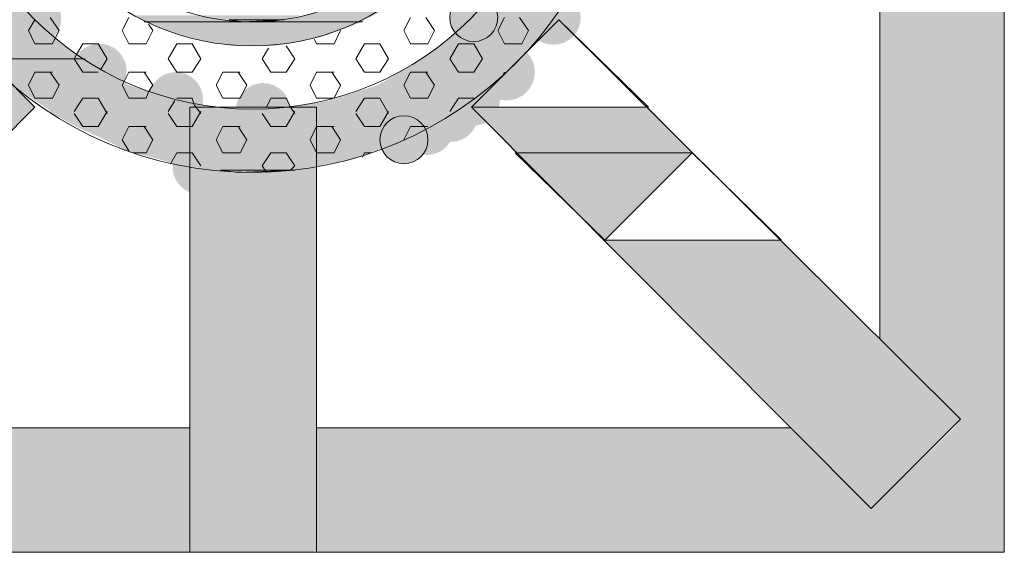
# Model space of a CAD drawing. Extents: x 3940905 to 4145695, y 925352 to 1109797.
# Tile 142 of 256: x 3953513 to 3953743, y 1099360 to 1099484. Entities that reach past the tile are written whole.
import ezdxf

# ---------------------------------------------------------------- set-up
doc = ezdxf.new("R2010")
doc.units = 0
doc.header["$LTSCALE"] = 750
doc.header["$MEASUREMENT"] = 0
doc.layers.add('CKD Equipments', color=252, linetype='CONTINUOUS', lineweight=0)

msp = doc.modelspace()

# ---------------------------------------------------------------- hatches: boundary and pattern name
at = {"layer": 'CKD Equipments', "true_color": 0xffffff}
h = msp.add_hatch(color=7, dxfattribs=at)
h.paths.add_polyline_path([(3953713.56, 1099409.97), (3953742.56, 1099520.39), (3953713.56, 1099520.39)])
h.paths.add_polyline_path([(3953742.56, 1099409.97), (3953713.56, 1099409.97), (3953742.56, 1099520.39)])
at = {"layer": 'CKD Equipments', "true_color": 0x808080}
h = msp.add_hatch(color=8, dxfattribs=at)
edge = h.paths.add_edge_path(flags=16)
edge.add_arc((3953516.65, 1099484.51), 6.11, 0, 360)
h = msp.add_hatch(color=8, dxfattribs=at)
edge = h.paths.add_edge_path(flags=16)
edge.add_arc((3953618.92, 1099484.77), 5.6, 0, 360)
h = msp.add_hatch(color=8, dxfattribs=at)
h.paths.add_polyline_path([(3953635.71, 1099482.22), (3953624.52, 1099490.87), (3953641.82, 1099490.87)])
h.paths.add_polyline_path([(3953616.38, 1099482.22), (3953635.71, 1099482.22), (3953624.52, 1099490.87)])
h = msp.add_hatch(color=8, dxfattribs=at)
edge = h.paths.add_edge_path(flags=16)
edge.add_arc((3953637.49, 1099484.77), 6.36, 0, 360)
h = msp.add_hatch(color=8, dxfattribs=at)
h.paths.add_polyline_path([(3953518.68, 1099482.22), (3953496.81, 1099485.28), (3953515.63, 1099485.28)])
h.paths.add_polyline_path([(3953499.35, 1099482.22), (3953518.68, 1099482.22), (3953496.81, 1099485.28)])
h = msp.add_hatch(color=8, dxfattribs=at)
h.paths.add_polyline_path([(3953563.97, 1099483.75), (3953540.05, 1099485.28), (3953555.32, 1099485.28)])
h.paths.add_polyline_path([(3953542.09, 1099483.75), (3953563.97, 1099483.75), (3953540.05, 1099485.28)])
h = msp.add_hatch(color=8, dxfattribs=at)
h.paths.add_polyline_path([(3953574.65, 1099484.26), (3953555.32, 1099485.28), (3953578.72, 1099485.28)])
h.paths.add_polyline_path([(3953561.93, 1099484.26), (3953574.65, 1099484.26), (3953555.32, 1099485.28)])
h = msp.add_hatch(color=8, dxfattribs=at)
h.paths.add_polyline_path([(3953593.48, 1099484.26), (3953584.32, 1099486.3), (3953597.55, 1099486.3)])
h.paths.add_polyline_path([(3953574.65, 1099484.26), (3953593.48, 1099484.26), (3953584.32, 1099486.3)])
at = {"layer": 'CKD Equipments', "true_color": 0xff0000}
h = msp.add_hatch(color=1, dxfattribs=at)
h.paths.add_polyline_path([(3953516.65, 1099463.91), (3953475.44, 1099463.91), (3953496.3, 1099484.26)])
h.paths.add_polyline_path([(3953465.26, 1099453.22), (3953516.65, 1099463.91), (3953475.44, 1099463.91)])
h.paths.add_polyline_path([(3953506.47, 1099453.22), (3953465.26, 1099453.22), (3953516.65, 1099463.91)])
at = {"layer": 'CKD Equipments', "true_color": 0x808080}
h = msp.add_hatch(color=8, dxfattribs=at)
h.paths.add_polyline_path([(3953583.3, 1099480.19), (3953542.09, 1099483.75), (3953592.97, 1099483.75)])
h.paths.add_polyline_path([(3953551.76, 1099480.19), (3953583.3, 1099480.19), (3953542.09, 1099483.75)])
h = msp.add_hatch(color=8, dxfattribs=at)
h.paths.add_polyline_path([(3953592.97, 1099483.75), (3953574.65, 1099484.26), (3953593.48, 1099484.26)])
h.paths.add_polyline_path([(3953567.53, 1099483.75), (3953592.97, 1099483.75), (3953574.65, 1099484.26)])
h = msp.add_hatch(color=8, dxfattribs=at)
h.paths.add_polyline_path([(3953527.84, 1099475.1), (3953499.35, 1099482.22), (3953518.68, 1099482.22)])
h.paths.add_polyline_path([(3953504.95, 1099475.1), (3953527.84, 1099475.1), (3953499.35, 1099482.22)])
h = msp.add_hatch(color=8, dxfattribs=at)
h.paths.add_polyline_path([(3953634.18, 1099480.19), (3953616.38, 1099482.22), (3953635.71, 1099482.22)])
h.paths.add_polyline_path([(3953613.32, 1099480.19), (3953634.18, 1099480.19), (3953616.38, 1099482.22)])
h = msp.add_hatch(color=8, dxfattribs=at)
edge = h.paths.add_edge_path(flags=16)
edge.add_arc((3953531.66, 1099472.3), 6.35, 0, 360)
h = msp.add_hatch(color=8, dxfattribs=at)
h.paths.add_polyline_path([(3953572.62, 1099478.15), (3953551.76, 1099480.19), (3953583.3, 1099480.19)])
h.paths.add_polyline_path([(3953562.44, 1099478.15), (3953572.62, 1099478.15), (3953551.76, 1099480.19)])
h = msp.add_hatch(color=8, dxfattribs=at)
h.paths.add_polyline_path([(3953629.1, 1099475.1), (3953613.32, 1099480.19), (3953634.18, 1099480.19)])
h.paths.add_polyline_path([(3953606.71, 1099475.1), (3953629.1, 1099475.1), (3953613.32, 1099480.19)])
h = msp.add_hatch(color=8, dxfattribs=at)
edge = h.paths.add_edge_path(flags=16)
edge.add_arc((3953626.55, 1099472.05), 6.61, 0, 360)
h = msp.add_hatch(color=8, dxfattribs=at)
h.paths.add_polyline_path([(3953538.53, 1099469), (3953505.46, 1099475.1), (3953528.35, 1099475.1)])
h.paths.add_polyline_path([(3953511.56, 1099469), (3953538.53, 1099469), (3953505.46, 1099475.1)])
h = msp.add_hatch(color=8, dxfattribs=at)
h.paths.add_polyline_path([(3953625.03, 1099470.52), (3953606.71, 1099475.1), (3953629.1, 1099475.1)])
h.paths.add_polyline_path([(3953599.08, 1099470.52), (3953625.03, 1099470.52), (3953606.71, 1099475.1)])
h = msp.add_hatch(color=8, dxfattribs=at)
edge = h.paths.add_edge_path(flags=16)
edge.add_arc((3953549.47, 1099465.69), 6.35, 0, 360)
h = msp.add_hatch(color=8, dxfattribs=at)
edge = h.paths.add_edge_path(flags=16)
edge.add_arc((3953618.92, 1099465.69), 6.11, 0, 360)
h = msp.add_hatch(color=8, dxfattribs=at)
edge = h.paths.add_edge_path(flags=16)
edge.add_arc((3953569.82, 1099463.14), 6.35, 0, 360)
h = msp.add_hatch(color=8, dxfattribs=at)
h.paths.add_polyline_path([(3953623.5, 1099469), (3953599.08, 1099470.52), (3953625.03, 1099470.52)])
h.paths.add_polyline_path([(3953596.53, 1099469), (3953623.5, 1099469), (3953599.08, 1099470.52)])
h = msp.add_hatch(color=8, dxfattribs=at)
h.paths.add_polyline_path([(3953547.18, 1099466.45), (3953511.56, 1099469), (3953538.53, 1099469)])
h.paths.add_polyline_path([(3953515.12, 1099466.45), (3953547.18, 1099466.45), (3953511.56, 1099469)])
h = msp.add_hatch(color=8, dxfattribs=at)
h.paths.add_polyline_path([(3953618.41, 1099465.43), (3953596.53, 1099469), (3953623.5, 1099469)])
h.paths.add_polyline_path([(3953585.34, 1099465.43), (3953618.41, 1099465.43), (3953596.53, 1099469)])
h = msp.add_hatch(color=8, dxfattribs=at)
edge = h.paths.add_edge_path(flags=16)
edge.add_arc((3953613.58, 1099462.13), 6.35, 0, 360)
h = msp.add_hatch(color=8, dxfattribs=at)
h.paths.add_polyline_path([(3953549.72, 1099465.43), (3953515.12, 1099466.45), (3953547.18, 1099466.45)])
h.paths.add_polyline_path([(3953516.65, 1099465.43), (3953549.72, 1099465.43), (3953515.12, 1099466.45)])
h = msp.add_hatch(color=8, dxfattribs=at)
h.paths.add_polyline_path([(3953561.42, 1099463.4), (3953516.65, 1099465.43), (3953549.72, 1099465.43)])
h.paths.add_polyline_path([(3953519.7, 1099463.4), (3953561.42, 1099463.4), (3953516.65, 1099465.43)])
h = msp.add_hatch(color=8, dxfattribs=at)
h.paths.add_polyline_path([(3953615.87, 1099463.4), (3953585.34, 1099465.43), (3953618.41, 1099465.43)])
h.paths.add_polyline_path([(3953573.64, 1099463.4), (3953615.87, 1099463.4), (3953585.34, 1099465.43)])
h = msp.add_hatch(color=8, dxfattribs=at)
edge = h.paths.add_edge_path(flags=16)
edge.add_arc((3953607.98, 1099459.07), 6.35, 0, 360)
h = msp.add_hatch(color=8, dxfattribs=at)
h.paths.add_polyline_path([(3953614.34, 1099462.38), (3953519.7, 1099463.4), (3953615.87, 1099463.4)])
h.paths.add_polyline_path([(3953520.72, 1099462.38), (3953614.34, 1099462.38), (3953519.7, 1099463.4)])
h = msp.add_hatch(color=8, dxfattribs=at)
h.paths.add_polyline_path([(3953608.24, 1099459.33), (3953520.72, 1099462.38), (3953614.34, 1099462.38)])
h.paths.add_polyline_path([(3953526.32, 1099459.33), (3953608.24, 1099459.33), (3953520.72, 1099462.38)])
at = {"layer": 'CKD Equipments', "true_color": 0xff0000}
h = msp.add_hatch(color=1, dxfattribs=at)
h.paths.add_polyline_path([(3953552.77, 1099412.01), (3953582.29, 1099463.91), (3953552.77, 1099463.91)])
h.paths.add_polyline_path([(3953582.29, 1099412.01), (3953552.77, 1099412.01), (3953582.29, 1099463.91)])
h = msp.add_hatch(color=1, dxfattribs=at)
h.paths.add_polyline_path([(3953628.59, 1099453.22), (3953659.63, 1099463.91), (3953618.41, 1099463.91)])
h.paths.add_polyline_path([(3953669.8, 1099453.22), (3953628.59, 1099453.22), (3953659.63, 1099463.91)])
at = {"layer": 'CKD Equipments', "true_color": 0x808080}
h = msp.add_hatch(color=8, dxfattribs=at)
edge = h.paths.add_edge_path(flags=16)
edge.add_arc((3953602.64, 1099456.28), 5.6, 0, 360)
h = msp.add_hatch(color=8, dxfattribs=at)
h.paths.add_polyline_path([(3953603.15, 1099456.28), (3953526.32, 1099459.33), (3953608.24, 1099459.33)])
h.paths.add_polyline_path([(3953532.93, 1099456.28), (3953603.15, 1099456.28), (3953526.32, 1099459.33)])
h = msp.add_hatch(color=8, dxfattribs=at)
h.paths.add_polyline_path([(3953596.02, 1099453.73), (3953532.93, 1099456.28), (3953603.15, 1099456.28)])
h.paths.add_polyline_path([(3953538.02, 1099453.73), (3953596.02, 1099453.73), (3953532.93, 1099456.28)])
h = msp.add_hatch(color=8, dxfattribs=at)
edge = h.paths.add_edge_path(flags=16)
edge.add_arc((3953555.06, 1099449.92), 6.35, 0, 360)
h = msp.add_hatch(color=8, dxfattribs=at)
h.paths.add_polyline_path([(3953590.43, 1099451.7), (3953538.02, 1099453.73), (3953596.02, 1099453.73)])
h.paths.add_polyline_path([(3953545.65, 1099451.7), (3953590.43, 1099451.7), (3953538.02, 1099453.73)])
h = msp.add_hatch(color=8, dxfattribs=at)
h.paths.add_polyline_path([(3953582.79, 1099450.17), (3953545.65, 1099451.7), (3953590.43, 1099451.7)])
h.paths.add_polyline_path([(3953551.25, 1099450.17), (3953582.79, 1099450.17), (3953545.65, 1099451.7)])
h = msp.add_hatch(color=8, dxfattribs=at)
h.paths.add_polyline_path([(3953577.2, 1099449.15), (3953551.25, 1099450.17), (3953582.79, 1099450.17)])
h.paths.add_polyline_path([(3953559.9, 1099449.15), (3953577.2, 1099449.15), (3953551.25, 1099450.17)])
h = msp.add_hatch(color=8, dxfattribs=at)
h.paths.add_polyline_path([(3953691.17, 1099391.15), (3953690.66, 1099432.87), (3953649.45, 1099432.87)])
h.paths.add_polyline_path([(3953732.39, 1099391.15), (3953691.17, 1099391.15), (3953690.66, 1099432.87)])
h = msp.add_hatch(color=8, dxfattribs=at)
h.paths.add_polyline_path([(3953552.77, 1099360.11), (3953582.29, 1099412.01), (3953552.77, 1099412.01)])
h.paths.add_polyline_path([(3953582.29, 1099360.11), (3953552.77, 1099360.11), (3953582.29, 1099412.01)])
at = {"layer": 'CKD Equipments', "true_color": 0xffffff}
h = msp.add_hatch(color=7, dxfattribs=at)
h.paths.add_polyline_path([(3953732.39, 1099391.15), (3953742.56, 1099409.97), (3953713.56, 1099409.97)])
h.paths.add_polyline_path([(3953742.56, 1099391.15), (3953732.39, 1099391.15), (3953742.56, 1099409.97)])
h = msp.add_hatch(color=7, dxfattribs=at)
h.paths.add_polyline_path([(3953423.54, 1099370.29), (3953552.77, 1099389.11), (3953442.36, 1099389.11)])
h.paths.add_polyline_path([(3953552.77, 1099370.29), (3953423.54, 1099370.29), (3953552.77, 1099389.11)])
h = msp.add_hatch(color=7, dxfattribs=at)
h.paths.add_polyline_path([(3953582.29, 1099370.29), (3953692.7, 1099389.11), (3953582.29, 1099389.11)])
h.paths.add_polyline_path([(3953711.52, 1099370.29), (3953582.29, 1099370.29), (3953692.7, 1099389.11)])
at = {"layer": 'CKD Equipments', "true_color": 0x808080}
h = msp.add_hatch(color=8, dxfattribs=at)
h.paths.add_polyline_path([(3953711.52, 1099370.29), (3953732.39, 1099391.15), (3953691.17, 1099391.15)])
h.paths.add_polyline_path([(3953732.39, 1099391.15), (3953711.52, 1099370.29)], flags=16)
at = {"layer": 'CKD Equipments', "true_color": 0xffffff}
h = msp.add_hatch(color=7, dxfattribs=at)
h.paths.add_polyline_path([(3953711.52, 1099370.29), (3953742.56, 1099389.11), (3953730.86, 1099389.11)])
h.paths.add_polyline_path([(3953742.56, 1099370.29), (3953711.52, 1099370.29), (3953742.56, 1099389.11)])
h = msp.add_hatch(color=7, dxfattribs=at)
h.paths.add_polyline_path([(3953730.86, 1099389.11), (3953742.56, 1099391.15), (3953732.39, 1099391.15)])
h.paths.add_polyline_path([(3953742.56, 1099389.11), (3953730.86, 1099389.11), (3953742.56, 1099391.15)])
h = msp.add_hatch(color=7, dxfattribs=at)
h.paths.add_polyline_path([(3953392.5, 1099360.11), (3953552.77, 1099370.29), (3953392.5, 1099370.29)])
h.paths.add_polyline_path([(3953552.77, 1099360.11), (3953392.5, 1099360.11), (3953552.77, 1099370.29)])
h = msp.add_hatch(color=7, dxfattribs=at)
h.paths.add_polyline_path([(3953582.29, 1099360.11), (3953742.56, 1099370.29), (3953582.29, 1099370.29)])
h.paths.add_polyline_path([(3953742.56, 1099360.11), (3953582.29, 1099360.11), (3953742.56, 1099370.29)])

# ---------------------------------------------------------------- linework, layer by layer
at = {"layer": 'CKD Equipments', "color": 8, "true_color": 0x808080}
for p, q in [((3953742.56, 1099710.17), (3953742.56, 1099360.11)), ((3953713.56, 1099520.39), (3953713.56, 1099409.97)), ((3953516.65, 1099463.91), (3953496.3, 1099484.26)), ((3953516.65, 1099484.26), (3953515.12, 1099481.72)), ((3953520.21, 1099484.77), (3953522.25, 1099481.72)), ((3953538.53, 1099484.77), (3953537, 1099481.72)), ((3953542.09, 1099483.75), (3953564.99, 1099483.75)), ((3953564.99, 1099483.75), (3953542.09, 1099483.75)), ((3953542.09, 1099483.75), (3953542.09, 1099483.75)), ((3953564.99, 1099483.75), (3953542.09, 1099483.75)), ((3953542.09, 1099483.75), (3953563.97, 1099483.75)), ((3953543.11, 1099483.24), (3953544.13, 1099481.72)), ((3953564.99, 1099483.75), (3953561.93, 1099484.26)), ((3953561.93, 1099484.26), (3953574.65, 1099484.26)), ((3953563.97, 1099483.75), (3953564.99, 1099483.75)), ((3953574.65, 1099484.26), (3953564.99, 1099483.75)), ((3953564.99, 1099483.75), (3953564.99, 1099483.75)), ((3953592.97, 1099483.75), (3953564.99, 1099483.75)), ((3953564.99, 1099483.75), (3953567.53, 1099483.75)), ((3953567.53, 1099483.75), (3953567.53, 1099483.75)), ((3953567.53, 1099483.75), (3953592.97, 1099483.75)), ((3953592.97, 1099483.75), (3953567.53, 1099483.75)), ((3953567.53, 1099483.75), (3953592.97, 1099483.75)), ((3953567.53, 1099483.75), (3953567.53, 1099483.75)), ((3953604.17, 1099484.77), (3953602.64, 1099481.72)), ((3953607.73, 1099484.77), (3953609.76, 1099481.72)), ((3953618.41, 1099463.91), (3953638.76, 1099484.26)), ((3953626.04, 1099484.77), (3953624.52, 1099481.72)), ((3953629.61, 1099484.77), (3953631.64, 1099481.72)), ((3953638.76, 1099484.26), (3953732.39, 1099391.15)), ((3953515.12, 1099481.72), (3953516.65, 1099478.66)), ((3953522.25, 1099481.72), (3953521.23, 1099479.68)), ((3953537, 1099481.72), (3953538.53, 1099478.66)), ((3953544.13, 1099481.72), (3953542.6, 1099478.66)), ((3953587.88, 1099481.72), (3953586.36, 1099478.66)), ((3953602.64, 1099481.72), (3953604.17, 1099478.66)), ((3953609.76, 1099481.72), (3953608.24, 1099478.66)), ((3953624.52, 1099481.72), (3953626.04, 1099478.66)), ((3953631.64, 1099481.72), (3953630.11, 1099478.66)), ((3953520.72, 1099478.66), (3953516.65, 1099478.66)), ((3953521.23, 1099479.68), (3953520.72, 1099478.66)), ((3953527.84, 1099478.66), (3953526.32, 1099476.12)), ((3953531.4, 1099478.66), (3953527.84, 1099478.66)), ((3953531.4, 1099478.66), (3953533.44, 1099475.1)), ((3953542.6, 1099478.66), (3953538.53, 1099478.66)), ((3953549.72, 1099478.66), (3953547.69, 1099475.1)), ((3953553.28, 1099478.66), (3953549.72, 1099478.66)), ((3953553.28, 1099478.66), (3953555.32, 1099475.1)), ((3953581.78, 1099479.68), (3953582.29, 1099478.66)), ((3953586.36, 1099478.66), (3953582.29, 1099478.66)), ((3953593.48, 1099478.66), (3953591.44, 1099475.1)), ((3953597.04, 1099478.66), (3953593.48, 1099478.66)), ((3953597.04, 1099478.66), (3953599.08, 1099475.1)), ((3953608.24, 1099478.66), (3953604.17, 1099478.66)), ((3953615.36, 1099478.66), (3953613.32, 1099475.1)), ((3953618.92, 1099478.66), (3953615.36, 1099478.66)), ((3953618.92, 1099478.66), (3953620.96, 1099475.1)), ((3953630.11, 1099478.66), (3953626.04, 1099478.66)), ((3953526.32, 1099476.12), (3953525.81, 1099475.1)), ((3953571.09, 1099477.65), (3953569.57, 1099475.1)), ((3953575.16, 1099478.15), (3953577.2, 1099475.1)), ((3953528.35, 1099475.1), (3953504.95, 1099475.1)), ((3953528.35, 1099475.1), (3953504.95, 1099475.1)), ((3953504.95, 1099475.1), (3953527.84, 1099475.1)), ((3953505.46, 1099475.1), (3953528.35, 1099475.1)), ((3953525.81, 1099475.1), (3953527.84, 1099472.05)), ((3953527.84, 1099475.1), (3953528.35, 1099475.1)), ((3953528.35, 1099475.1), (3953528.35, 1099475.1)), ((3953533.44, 1099475.1), (3953531.91, 1099472.56)), ((3953547.69, 1099475.1), (3953549.72, 1099472.05)), ((3953555.32, 1099475.1), (3953553.28, 1099472.05)), ((3953569.57, 1099475.1), (3953571.6, 1099472.05)), ((3953577.2, 1099475.1), (3953575.16, 1099472.05)), ((3953591.44, 1099475.1), (3953593.48, 1099472.05)), ((3953599.08, 1099475.1), (3953597.04, 1099472.05)), ((3953613.32, 1099475.1), (3953615.36, 1099472.05)), ((3953620.96, 1099475.1), (3953618.92, 1099472.05)), ((3953516.65, 1099472.05), (3953515.12, 1099469)), ((3953520.72, 1099472.05), (3953516.65, 1099472.05)), ((3953520.21, 1099472.05), (3953522.25, 1099469)), ((3953531.4, 1099472.05), (3953527.84, 1099472.05)), ((3953538.53, 1099472.05), (3953537.51, 1099470.01)), ((3953542.6, 1099472.05), (3953538.53, 1099472.05)), ((3953542.09, 1099472.05), (3953544.13, 1099469)), ((3953553.28, 1099472.05), (3953549.72, 1099472.05)), ((3953560.41, 1099472.05), (3953558.88, 1099469)), ((3953564.48, 1099472.05), (3953560.41, 1099472.05)), ((3953563.97, 1099472.05), (3953566, 1099469)), ((3953575.16, 1099472.05), (3953571.6, 1099472.05)), ((3953582.29, 1099472.05), (3953580.76, 1099469)), ((3953586.36, 1099472.05), (3953582.29, 1099472.05)), ((3953585.85, 1099472.05), (3953587.88, 1099469)), ((3953597.04, 1099472.05), (3953593.48, 1099472.05)), ((3953604.17, 1099472.05), (3953602.64, 1099469)), ((3953608.24, 1099472.05), (3953604.17, 1099472.05)), ((3953607.73, 1099472.05), (3953609.76, 1099469)), ((3953618.92, 1099472.05), (3953615.36, 1099472.05)), ((3953626.04, 1099472.05), (3953625.54, 1099471.03)), ((3953537.51, 1099470.01), (3953537, 1099469)), ((3953515.12, 1099469), (3953516.65, 1099465.94)), ((3953522.25, 1099469), (3953520.72, 1099465.94)), ((3953537, 1099469), (3953538.53, 1099465.94)), ((3953543.11, 1099467.47), (3953542.6, 1099465.94)), ((3953544.13, 1099469), (3953543.11, 1099467.47)), ((3953558.88, 1099469), (3953560.41, 1099465.94)), ((3953566, 1099469), (3953564.48, 1099465.94)), ((3953580.76, 1099469), (3953582.29, 1099465.94)), ((3953587.88, 1099469), (3953586.36, 1099465.94)), ((3953602.64, 1099469), (3953604.17, 1099465.94)), ((3953609.76, 1099469), (3953608.24, 1099465.94)), ((3953520.72, 1099465.94), (3953516.65, 1099465.94)), ((3953527.84, 1099465.94), (3953525.81, 1099462.89)), ((3953531.4, 1099465.94), (3953527.84, 1099465.94)), ((3953531.4, 1099465.94), (3953533.44, 1099462.38)), ((3953542.6, 1099465.94), (3953538.53, 1099465.94)), ((3953549.21, 1099465.43), (3953547.69, 1099462.89)), ((3953553.28, 1099465.94), (3953549.72, 1099465.94)), ((3953553.28, 1099465.94), (3953553.79, 1099464.42)), ((3953564.48, 1099465.94), (3953560.41, 1099465.94)), ((3953571.6, 1099465.94), (3953570.58, 1099463.91)), ((3953575.16, 1099465.94), (3953571.6, 1099465.94)), ((3953575.16, 1099465.94), (3953576.18, 1099463.91)), ((3953586.36, 1099465.94), (3953582.29, 1099465.94)), ((3953593.48, 1099465.94), (3953591.44, 1099462.89)), ((3953597.04, 1099465.94), (3953593.48, 1099465.94)), ((3953597.04, 1099465.94), (3953599.08, 1099462.38)), ((3953608.24, 1099465.94), (3953604.17, 1099465.94)), ((3953615.36, 1099465.94), (3953613.32, 1099462.89)), ((3953618.92, 1099465.94), (3953615.36, 1099465.94)), ((3953516.65, 1099463.91), (3953423.54, 1099370.29)), ((3953525.81, 1099462.38), (3953527.84, 1099459.33)), ((3953533.44, 1099462.89), (3953531.4, 1099459.33)), ((3953547.69, 1099462.38), (3953549.72, 1099459.33)), ((3953552.77, 1099360.11), (3953552.77, 1099463.91)), ((3953552.77, 1099463.91), (3953582.29, 1099463.91)), ((3953555.32, 1099462.89), (3953553.28, 1099459.33)), ((3953553.79, 1099464.42), (3953555.32, 1099462.38)), ((3953569.57, 1099462.38), (3953571.6, 1099459.33)), ((3953577.2, 1099462.89), (3953575.16, 1099459.33)), ((3953576.18, 1099463.91), (3953577.2, 1099462.38)), ((3953582.29, 1099463.91), (3953582.29, 1099360.11)), ((3953591.44, 1099462.38), (3953593.48, 1099459.33)), ((3953599.08, 1099462.89), (3953597.04, 1099459.33)), ((3953618.41, 1099463.91), (3953711.52, 1099370.29)), ((3953531.4, 1099459.33), (3953527.84, 1099459.33)), ((3953538.53, 1099459.33), (3953537, 1099456.28)), ((3953542.6, 1099459.33), (3953538.53, 1099459.33)), ((3953542.09, 1099459.33), (3953544.13, 1099456.28)), ((3953553.28, 1099459.33), (3953549.72, 1099459.33)), ((3953560.41, 1099459.33), (3953558.88, 1099456.28)), ((3953564.48, 1099459.33), (3953560.41, 1099459.33)), ((3953563.97, 1099459.33), (3953566, 1099456.28)), ((3953575.16, 1099459.33), (3953571.6, 1099459.33)), ((3953582.29, 1099459.33), (3953580.76, 1099456.28)), ((3953586.36, 1099459.33), (3953582.29, 1099459.33)), ((3953585.85, 1099459.33), (3953587.88, 1099456.28)), ((3953597.04, 1099459.33), (3953593.48, 1099459.33)), ((3953604.17, 1099459.33), (3953602.64, 1099456.28)), ((3953608.24, 1099459.33), (3953604.17, 1099459.33)), ((3953537, 1099456.28), (3953538.53, 1099453.73)), ((3953544.13, 1099456.28), (3953542.6, 1099453.22)), ((3953558.88, 1099456.28), (3953560.41, 1099453.22)), ((3953566, 1099456.28), (3953564.48, 1099453.22)), ((3953580.76, 1099456.28), (3953582.29, 1099453.22)), ((3953587.88, 1099456.28), (3953586.36, 1099453.22)), ((3953542.6, 1099453.22), (3953539.55, 1099453.22)), ((3953549.72, 1099453.22), (3953548.2, 1099450.68)), ((3953553.28, 1099453.22), (3953549.72, 1099453.22)), ((3953553.28, 1099453.22), (3953555.32, 1099450.17)), ((3953564.48, 1099453.22), (3953560.41, 1099453.22)), ((3953571.6, 1099453.22), (3953569.57, 1099450.17)), ((3953575.16, 1099453.22), (3953571.6, 1099453.22)), ((3953575.16, 1099453.22), (3953577.2, 1099450.17)), ((3953586.36, 1099453.22), (3953582.29, 1099453.22)), ((3953593.48, 1099453.22), (3953592.97, 1099452.2)), ((3953595.01, 1099453.22), (3953593.48, 1099453.22)), ((3953669.8, 1099453.22), (3953649.45, 1099432.87)), ((3953649.45, 1099432.87), (3953669.8, 1099453.22)), ((3953669.8, 1099453.22), (3953649.45, 1099432.87)), ((3953669.8, 1099453.22), (3953669.8, 1099453.22)), ((3953690.66, 1099432.87), (3953669.8, 1099453.22)), ((3953669.8, 1099453.22), (3953669.8, 1099453.22)), ((3953563.97, 1099448.64), (3953559.9, 1099449.15)), ((3953559.9, 1099449.15), (3953577.2, 1099449.15)), ((3953577.2, 1099449.15), (3953563.97, 1099448.64)), ((3953569.57, 1099450.17), (3953570.58, 1099448.64)), ((3953577.2, 1099450.17), (3953576.18, 1099449.15)), ((3953649.45, 1099432.87), (3953690.66, 1099432.87)), ((3953552.77, 1099389.11), (3953442.36, 1099389.11)), ((3953442.36, 1099389.11), (3953552.77, 1099389.11)), ((3953692.7, 1099389.11), (3953582.29, 1099389.11)), ((3953582.29, 1099389.11), (3953692.7, 1099389.11)), ((3953732.39, 1099391.15), (3953711.52, 1099370.29)), ((3953742.56, 1099360.11), (3953392.5, 1099360.11)), ((3953582.29, 1099360.11), (3953552.77, 1099360.11))]:
    msp.add_line(p, q, dxfattribs=at)
at = {"layer": 'CKD Equipments', "color": 1, "true_color": 0xff0000}
for p, q in [((3953638.76, 1099484.26), (3953618.41, 1099463.91)), ((3953618.41, 1099463.91), (3953638.76, 1099484.26)), ((3953638.76, 1099484.26), (3953618.41, 1099463.91)), ((3953638.76, 1099484.26), (3953638.76, 1099484.26)), ((3953659.63, 1099463.91), (3953638.76, 1099484.26)), ((3953638.76, 1099484.26), (3953638.76, 1099484.26)), ((3953618.41, 1099463.91), (3953659.63, 1099463.91)), ((3953669.8, 1099453.22), (3953628.59, 1099453.22)), ((3953628.59, 1099453.22), (3953649.45, 1099432.87)), ((3953649.45, 1099432.87), (3953669.8, 1099453.22))]:
    msp.add_line(p, q, dxfattribs=at)
at = {"layer": 'CKD Equipments', "color": 8, "true_color": 0x808080}
for centre, radius in [((3953567.28, 1099535.4), 86.75), ((3953567.28, 1099535.4), 72), ((3953567.28, 1099535.4), 57.24), ((3953567.28, 1099535.4), 51.64), ((3953618.92, 1099484.77), 5.6), ((3953602.64, 1099456.28), 5.6)]:
    msp.add_circle(centre, radius, dxfattribs=at)
for points in [[(3953564.99, 1099483.75), (3953561.93, 1099484.26), (3953574.65, 1099484.26)], [(3953563.97, 1099448.64), (3953559.9, 1099449.15), (3953577.2, 1099449.15)]]:
    msp.add_solid(points, dxfattribs=at)
at = {"layer": 'CKD Equipments', "color": 1, "true_color": 0xff0000}
msp.add_solid([(3953649.45, 1099432.87), (3953669.8, 1099453.22), (3953628.59, 1099453.22)], dxfattribs=at)

doc.saveas('drawing.dxf')
